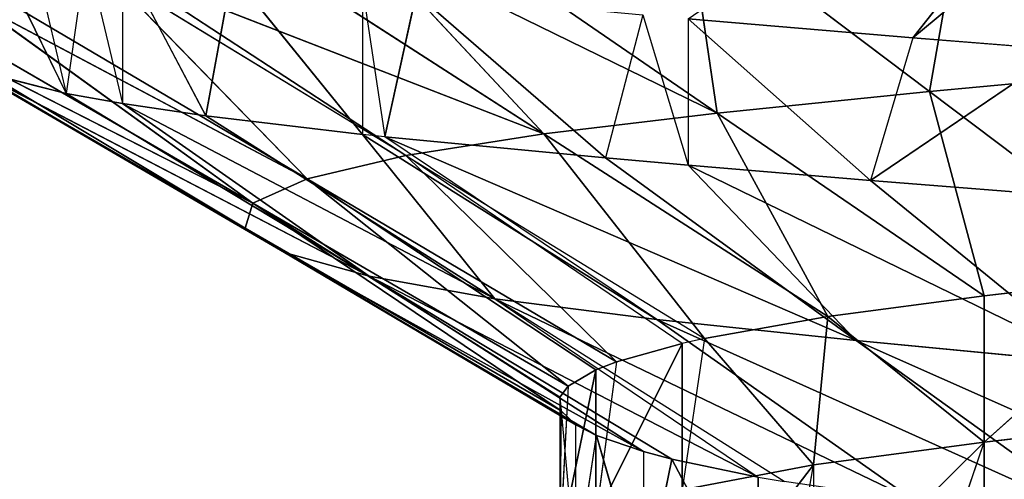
# Model space of a CAD drawing. Extents: x 186 to 416, y 0 to 124.
# Tile 218 of 256: x 243.784 to 244.373, y 118.223 to 118.498. Entities that reach past the tile are written whole.
import ezdxf

# ---------------------------------------------------------------- set-up
doc = ezdxf.new("R2010")
doc.units = 0
doc.header["$LTSCALE"] = 25.4
doc.layers.get('0').update_dxf_attribs({"color": 13, "linetype": 'CONTINUOUS'})

# ---------------------------------------------------------------- blocks, each defined once
blk = doc.blocks.new('PILLS-I-PLAFON-8266-8272_0')
at = {"color": 250}
for p, q in [((59.2508, 52.19067, 5.80683), (59.27242, 52.48794, 5.68356)), ((59.2508, 52.19067, 5.80683), (59.27242, 52.48794, 5.68356)), ((59.40139, 52.34918, 5.79293), (59.2508, 52.19067, 5.80683)), ((59.40139, 52.34918, 5.79293), (59.2508, 52.19067, 5.80683)), ((59.12357, 52.01865, 5.81983), (59.10562, 52.31237, 5.69745)), ((59.12357, 52.01865, 5.81983), (59.10562, 52.31237, 5.69745)), ((59.2508, 52.19067, 5.80683), (59.10562, 52.31237, 5.69745)), ((59.2508, 52.19067, 5.80683), (59.10562, 52.31237, 5.69745)), ((59.2508, 52.19067, 5.80683), (59.12357, 52.01865, 5.81983)), ((59.2508, 52.19067, 5.80683), (59.12357, 52.01865, 5.81983)), ((59.2508, 52.19067, 5.80683), (59.39598, 52.06897, 5.9162)), ((59.2508, 52.19067, 5.80683), (59.39598, 52.06897, 5.9162)), ((59.2508, 52.19067, 5.80683), (59.2835, 51.9171, 5.92907)), ((59.2508, 52.19067, 5.80683), (59.2835, 51.9171, 5.92907)), ((58.96469, 52.12185, 5.71045), (59.12357, 52.01865, 5.81983)), ((58.96469, 52.12185, 5.71045), (59.12357, 52.01865, 5.81983)), ((59.41171, 52.08744, 6.002), (59.2835, 51.9171, 6.01657)), ((59.41171, 52.08744, 6.002), (59.2835, 51.9171, 6.01657)), ((59.2835, 51.9171, 6.01657), (59.39598, 52.06897, 5.9162)), ((59.39598, 52.06897, 5.9162), (59.2835, 51.9171, 5.92907)), ((59.2835, 51.9171, 6.01657), (59.39598, 52.06897, 5.9162)), ((59.39598, 52.06897, 5.9162), (59.2835, 51.9171, 5.92907)), ((58.91125, 52.03464, 5.71583), (59.12357, 52.01865, 5.81983)), ((58.91125, 52.03464, 5.71583), (59.12357, 52.01865, 5.81983)), ((58.91125, 52.03464, 5.71583), (59.01989, 51.83606, 5.83209)), ((58.91125, 52.03464, 5.71583), (59.01989, 51.83606, 5.83209)), ((59.01989, 51.83606, 5.83209), (59.12357, 52.01865, 5.81983)), ((59.01989, 51.83606, 5.83209), (59.12357, 52.01865, 5.81983)), ((59.12357, 52.01865, 5.81983), (59.2835, 51.9171, 5.92907)), ((59.12357, 52.01865, 5.81983), (59.2835, 51.9171, 5.92907)), ((59.12357, 52.01865, 5.81983), (59.18991, 51.75251, 5.94146)), ((59.12357, 52.01865, 5.81983), (59.18991, 51.75251, 5.94146)), ((59.01989, 51.83606, 5.83209), (58.84986, 51.9196, 5.72271)), ((59.01989, 51.83606, 5.83209), (58.84986, 51.9196, 5.72271)), ((59.2835, 51.9171, 6.01657), (59.1813, 51.73468, 6.11779)), ((59.1813, 51.73468, 6.03029), (59.2835, 51.9171, 6.01657)), ((59.1813, 51.73468, 6.03029), (59.2835, 51.9171, 6.01657)), ((59.2835, 51.9171, 6.01657), (59.1813, 51.73468, 6.11779)), ((59.2835, 51.9171, 5.92907), (59.18991, 51.75251, 5.94146)), ((59.18991, 51.75251, 5.94146), (59.2835, 51.9171, 6.01657)), ((59.18991, 51.75251, 5.94146), (59.2835, 51.9171, 6.01657)), ((59.2835, 51.9171, 5.92907), (59.18991, 51.75251, 5.94146)), ((59.2526, 51.86768, 6.10789), (59.2835, 51.9171, 6.01657)), ((59.2835, 51.9171, 6.10407), (59.2835, 51.9171, 6.01657)), ((59.2835, 51.9171, 5.92907), (59.2835, 51.9171, 6.01657)), ((59.2835, 51.9171, 5.92907), (59.2835, 51.9171, 6.01657)), ((59.01989, 51.83606, 5.83209), (58.7676, 51.72658, 5.73426)), ((59.01989, 51.83606, 5.83209), (58.7676, 51.72658, 5.73426)), ((59.01989, 51.83606, 5.83209), (58.93716, 51.63804, 5.84521)), ((59.01989, 51.83606, 5.83209), (58.93716, 51.63804, 5.84521)), ((59.11609, 51.57581, 5.95458), (59.01989, 51.83606, 5.83209)), ((59.11609, 51.57581, 5.95458), (59.01989, 51.83606, 5.83209)), ((59.18991, 51.75251, 5.94146), (59.01989, 51.83606, 5.83209)), ((59.18991, 51.75251, 5.94146), (59.01989, 51.83606, 5.83209)), ((59.18991, 51.75251, 5.94146), (59.11609, 51.57581, 5.95458)), ((59.18991, 51.75251, 5.94146), (59.11609, 51.57581, 5.95458)), ((59.18991, 51.75251, 5.94146), (59.1813, 51.73468, 6.03029)), ((59.18991, 51.75251, 5.94146), (59.1813, 51.73468, 6.03029)), ((59.10263, 51.53535, 6.13259), (59.1813, 51.73468, 6.03029)), ((59.1813, 51.73468, 6.03029), (59.10263, 51.53535, 6.04509)), ((59.10263, 51.53535, 6.13259), (59.1813, 51.73468, 6.03029)), ((59.1813, 51.73468, 6.03029), (59.10263, 51.53535, 6.04509)), ((59.11609, 51.57581, 5.95458), (59.1813, 51.73468, 6.03029)), ((59.11609, 51.57581, 5.95458), (59.1813, 51.73468, 6.03029)), ((59.16605, 51.70166, 6.12024), (59.1813, 51.73468, 6.03029)), ((59.1813, 51.73468, 6.03029), (59.1813, 51.73468, 6.11779)), ((58.93716, 51.63804, 5.84521), (58.7676, 51.72658, 5.73426)), ((58.8782, 51.42702, 5.85919), (58.75824, 51.70028, 5.73583)), ((58.8782, 51.42702, 5.85919), (58.75824, 51.70028, 5.73583)), ((58.93716, 51.63804, 5.84521), (58.75824, 51.70028, 5.73583)), ((58.93716, 51.63804, 5.84521), (58.8782, 51.42702, 5.85919)), ((58.93716, 51.63804, 5.84521), (58.8782, 51.42702, 5.85919)), ((58.93716, 51.63804, 5.84521), (59.11609, 51.57581, 5.95458)), ((59.06347, 51.38749, 5.96857), (58.93716, 51.63804, 5.84521)), ((59.06347, 51.38749, 5.96857), (58.93716, 51.63804, 5.84521)), ((59.10263, 51.53535, 5.95759), (58.93716, 51.63804, 5.84521)), ((59.11609, 51.57581, 5.95458), (59.10263, 51.53535, 5.95759)), ((59.11609, 51.57581, 5.95458), (59.10263, 51.53535, 6.04509)), ((59.10263, 51.53535, 5.95759), (59.05104, 51.3226, 6.06089)), ((59.10263, 51.53535, 5.95759), (59.05104, 51.3226, 6.06089)), ((59.10263, 51.53535, 5.95759), (59.06347, 51.38749, 5.96857)), ((59.10263, 51.53535, 5.95759), (59.06347, 51.38749, 5.96857)), ((59.10263, 51.53535, 5.95759), (59.10263, 51.53535, 6.04509)), ((58.69293, 51.46656, 5.74982), (58.8782, 51.42702, 5.85919)), ((58.69293, 51.46656, 5.74982), (58.8782, 51.42702, 5.85919)), ((58.67962, 51.39825, 5.7539), (58.8782, 51.42702, 5.85919)), ((58.67962, 51.39825, 5.7539), (58.8782, 51.42702, 5.85919)), ((58.84565, 51.20741, 5.87375), (58.8782, 51.42702, 5.85919)), ((58.84565, 51.20741, 5.87375), (58.8782, 51.42702, 5.85919)), ((59.05104, 51.3226, 5.97339), (58.8782, 51.42702, 5.85919)), ((58.8782, 51.42702, 5.85919), (59.03443, 51.19151, 5.98312)), ((59.05104, 51.3226, 5.97339), (58.8782, 51.42702, 5.85919)), ((59.06347, 51.38749, 5.96857), (58.8782, 51.42702, 5.85919)), ((59.06347, 51.38749, 5.96857), (58.8782, 51.42702, 5.85919)), ((58.8782, 51.42702, 5.85919), (59.03443, 51.19151, 5.98312)), ((58.67962, 51.39825, 5.7539), (58.84565, 51.20741, 5.87375)), ((58.67962, 51.39825, 5.7539), (58.84565, 51.20741, 5.87375)), ((59.06347, 51.38749, 5.96857), (59.05104, 51.3226, 6.06089)), ((59.06347, 51.38749, 5.96857), (59.05104, 51.3226, 5.97339)), ((59.05104, 51.3226, 5.97339), (59.02946, 51.10215, 6.07726)), ((59.05104, 51.3226, 5.97339), (59.02946, 51.10215, 6.07726)), ((59.05104, 51.3226, 5.97339), (59.03443, 51.19151, 5.98312)), ((59.05104, 51.3226, 5.97339), (59.03443, 51.19151, 5.98312)), ((59.05104, 51.3226, 5.97339), (59.05104, 51.3226, 6.06089)), ((58.65688, 51.22331, 5.76437), (58.84565, 51.20741, 5.87375)), ((58.65688, 51.22331, 5.76437), (58.84565, 51.20741, 5.87375)), ((58.65, 51.05964, 5.77416), (58.84565, 51.20741, 5.87375)), ((58.65, 51.05964, 5.77416), (58.84565, 51.20741, 5.87375)), ((58.84565, 51.20741, 5.87375), (58.84105, 50.98427, 5.88853)), ((58.84565, 51.20741, 5.87375), (58.84105, 50.98427, 5.88853)), ((59.02946, 51.10215, 5.98976), (58.84565, 51.20741, 5.87375)), ((58.84565, 51.20741, 5.87375), (59.03032, 50.99238, 5.99791)), ((58.84565, 51.20741, 5.87375), (59.03032, 50.99238, 5.99791)), ((58.84565, 51.20741, 5.87375), (59.03443, 51.19151, 5.98312)), ((58.84565, 51.20741, 5.87375), (59.03443, 51.19151, 5.98312)), ((59.02946, 51.10215, 5.98976), (58.84565, 51.20741, 5.87375)), ((59.03443, 51.19151, 5.98312), (59.02946, 51.10215, 6.07726)), ((59.03443, 51.19151, 5.98312), (59.02946, 51.10215, 5.98976)), ((59.02946, 51.10215, 5.98976), (59.02946, 51.10215, 6.07726)), ((59.03032, 50.99238, 5.99791), (59.02946, 51.10215, 6.07726)), ((59.02946, 51.10215, 5.98976), (59.03032, 50.99238, 5.99791)), ((58.65, 51.05964, 5.77416), (58.84105, 50.98427, 5.88853)), ((58.65, 51.05964, 5.77416), (58.84105, 50.98427, 5.88853)), ((58.84105, 50.98427, 5.88853), (59.03032, 50.99238, 5.99791)), ((58.84105, 50.98427, 5.88853), (59.03032, 50.99238, 5.99791)), ((59.03032, 50.99238, 5.99791), (59.03914, 50.88043, 6.09372)), ((59.03032, 50.99238, 5.99791), (59.03914, 50.88043, 6.00622)), ((58.65179, 50.97615, 5.77916), (58.84105, 50.98427, 5.88853)), ((58.65179, 50.97615, 5.77916), (58.84105, 50.98427, 5.88853)), ((58.84105, 50.98427, 5.88853), (59.03914, 50.88043, 6.00622)), ((58.84105, 50.98427, 5.88853), (59.03914, 50.88043, 6.00622)), ((58.84105, 50.98427, 5.88853), (58.86462, 50.76293, 5.9032)), ((58.84105, 50.98427, 5.88853), (58.86462, 50.76293, 5.9032)), ((58.65179, 50.97615, 5.77916), (58.86462, 50.76293, 5.9032)), ((58.65179, 50.97615, 5.77916), (58.86462, 50.76293, 5.9032)), ((58.86462, 50.76293, 5.9032), (59.03914, 50.88043, 6.00622)), ((58.86462, 50.76293, 5.9032), (59.03914, 50.88043, 6.00622)), ((59.03914, 50.88043, 6.09372), (59.03914, 50.88043, 6.00622)), ((59.03914, 50.88043, 6.09372), (59.05136, 50.79486, 6.01258)), ((59.03914, 50.88043, 6.00622), (59.05136, 50.79486, 6.01258)), ((59.05136, 50.79486, 6.01258), (58.86462, 50.76293, 5.9032)), ((59.05136, 50.79486, 6.01258), (58.86462, 50.76293, 5.9032)), ((59.07951, 50.66401, 6.10979), (59.05136, 50.79486, 6.01258)), ((59.05136, 50.79486, 6.01258), (59.07951, 50.66401, 6.02229)), ((59.07951, 50.66401, 6.10979), (59.05136, 50.79486, 6.01258)), ((59.05136, 50.79486, 6.01258), (59.07951, 50.66401, 6.02229)), ((58.86462, 50.76293, 5.9032), (58.67789, 50.731, 5.79383)), ((58.86462, 50.76293, 5.9032), (58.67789, 50.731, 5.79383)), ((59.07951, 50.66401, 6.02229), (58.86462, 50.76293, 5.9032)), ((58.86462, 50.76293, 5.9032), (58.91525, 50.5486, 5.9174)), ((59.07951, 50.66401, 6.02229), (58.86462, 50.76293, 5.9032)), ((58.86462, 50.76293, 5.9032), (58.91525, 50.5486, 5.9174)), ((58.73396, 50.4936, 5.80803), (58.67789, 50.731, 5.79383)), ((58.91525, 50.5486, 5.9174), (58.67789, 50.731, 5.79383)), ((58.73396, 50.4936, 5.80803), (58.67789, 50.731, 5.79383)), ((58.91525, 50.5486, 5.9174), (58.67789, 50.731, 5.79383)), ((58.68531, 50.69024, 5.70876), (58.73396, 50.4936, 5.80803)), ((59.07951, 50.66401, 6.02229), (58.91525, 50.5486, 5.9174)), ((59.07951, 50.66401, 6.02229), (58.91525, 50.5486, 5.9174)), ((59.07951, 50.66401, 6.02229), (59.07951, 50.66401, 6.10979)), ((59.09653, 50.60358, 6.02678), (59.07951, 50.66401, 6.10979)), ((59.07951, 50.66401, 6.02229), (59.09653, 50.60358, 6.02678)), ((59.09653, 50.60358, 6.02678), (58.91525, 50.5486, 5.9174)), ((59.09653, 50.60358, 6.02678), (58.91525, 50.5486, 5.9174)), ((59.09653, 50.60358, 6.02678), (59.14826, 50.45893, 6.12502)), ((59.09653, 50.60358, 6.02678), (59.14826, 50.45893, 6.12502)), ((59.09653, 50.60358, 6.02678), (59.14826, 50.45893, 6.03752)), ((59.09653, 50.60358, 6.02678), (59.14826, 50.45893, 6.03752)), ((58.71207, 50.57157, 5.71586), (58.73396, 50.4936, 5.80803)), ((58.73396, 50.4936, 5.80803), (58.91525, 50.5486, 5.9174)), ((58.73396, 50.4936, 5.80803), (58.91525, 50.5486, 5.9174)), ((58.7676, 50.39271, 5.81407), (58.91525, 50.5486, 5.9174)), ((58.7676, 50.39271, 5.81407), (58.91525, 50.5486, 5.9174)), ((58.91525, 50.5486, 5.9174), (59.14826, 50.45893, 6.03752)), ((58.9906, 50.34592, 5.93083), (58.91525, 50.5486, 5.9174)), ((58.9906, 50.34592, 5.93083), (58.91525, 50.5486, 5.9174)), ((58.91525, 50.5486, 5.9174), (59.14826, 50.45893, 6.03752)), ((58.74588, 50.4557, 5.7228), (58.73396, 50.4936, 5.80803)), ((58.7676, 50.39271, 5.81407), (58.73396, 50.4936, 5.80803)), ((58.9906, 50.34592, 5.93083), (59.14826, 50.45893, 6.03752)), ((59.14826, 50.45893, 6.03752), (59.16378, 50.42272, 6.04021)), ((59.14826, 50.45893, 6.12502), (59.14826, 50.45893, 6.03752)), ((58.74588, 50.4557, 5.7228), (58.7676, 50.39271, 5.81407)), ((59.16378, 50.42272, 6.04021), (58.9906, 50.34592, 5.93083)), ((58.7676, 50.39271, 5.72657), (58.7676, 50.39271, 5.81407)), ((58.7676, 50.39271, 5.72657), (58.81742, 50.26912, 5.82146)), ((58.7676, 50.39271, 5.81407), (58.9906, 50.34592, 5.93083)), ((58.7676, 50.39271, 5.81407), (58.9906, 50.34592, 5.93083)), ((58.81742, 50.26912, 5.82146), (58.7676, 50.39271, 5.81407)), ((58.9906, 50.34592, 5.93083), (58.81742, 50.26912, 5.82146)), ((58.9906, 50.34592, 5.93083), (58.81742, 50.26912, 5.82146)), ((58.9906, 50.34592, 5.93083), (58.91125, 50.08464, 5.8325)), ((58.9906, 50.34592, 5.93083), (58.91125, 50.08464, 5.8325)), ((58.9906, 50.34592, 5.93083), (59.24161, 50.27022, 6.05153)), ((58.9906, 50.34592, 5.93083), (59.24161, 50.27022, 6.05153)), ((58.9906, 50.34592, 5.93083), (59.08746, 50.15865, 5.94326)), ((58.9906, 50.34592, 5.93083), (59.08746, 50.15865, 5.94326)), ((58.83308, 50.23472, 5.73602), (58.81742, 50.26912, 5.82146)), ((58.83308, 50.23472, 5.73602), (58.81742, 50.26912, 5.82146)), ((58.91125, 50.08464, 5.8325), (58.81742, 50.26912, 5.82146)), ((58.91125, 50.08464, 5.8325), (58.81742, 50.26912, 5.82146)), ((59.08746, 50.15865, 5.94326), (59.24161, 50.27022, 6.05153)), ((59.08746, 50.15865, 5.94326), (59.24161, 50.27022, 6.05153)), ((58.83308, 50.23472, 5.73602), (58.91125, 50.08464, 5.8325)), ((58.83308, 50.23472, 5.73602), (58.91125, 50.08464, 5.8325)), ((59.08746, 50.15865, 5.94326), (58.91125, 50.08464, 5.8325)), ((59.08746, 50.15865, 5.94326), (58.92471, 50.0617, 5.83388)), ((59.08746, 50.15865, 5.94326), (59.35953, 50.09546, 6.06561)), ((59.08746, 50.15865, 5.94326), (59.35953, 50.09546, 6.06561)), ((59.08746, 50.15865, 5.94326), (59.20681, 49.98327, 5.95592)), ((59.08746, 50.15865, 5.94326), (59.20681, 49.98327, 5.95592)), ((59.20681, 49.98327, 5.95592), (59.35953, 50.09546, 6.06561)), ((59.20681, 49.98327, 5.95592), (59.35953, 50.09546, 6.06561)), ((58.91125, 50.08464, 5.745), (58.92471, 50.0617, 5.83388)), ((58.92471, 50.0617, 5.83388), (58.91125, 50.08464, 5.8325)), ((58.91125, 50.08464, 5.745), (58.91125, 50.08464, 5.8325)), ((58.94348, 50.03083, 5.74828), (58.92471, 50.0617, 5.83388)), ((59.05689, 49.86745, 5.84654), (58.92471, 50.0617, 5.83388)), ((59.20681, 49.98327, 5.95592), (58.92471, 50.0617, 5.83388)), ((59.05689, 49.86745, 5.84654), (58.92471, 50.0617, 5.83388)), ((59.20681, 49.98327, 5.95592), (58.92471, 50.0617, 5.83388)), ((58.94348, 50.03083, 5.74828), (59.05689, 49.86745, 5.84654)), ((58.94348, 50.03083, 5.74828), (59.05689, 49.86745, 5.84654)), ((59.42089, 50.02132, 5.54731), (59.24088, 49.66132, 5.77474)), ((59.42089, 50.02132, 5.54731), (59.24088, 49.66132, 5.77474)), ((59.05689, 49.86745, 5.84654), (59.20681, 49.98327, 5.95592)), ((59.05689, 49.86745, 5.84654), (59.20681, 49.98327, 5.95592)), ((59.10621, 49.80621, 5.85093), (59.20681, 49.98327, 5.95592)), ((59.10621, 49.80621, 5.85093), (59.20681, 49.98327, 5.95592)), ((59.20681, 49.98327, 5.95592), (59.48451, 49.95326, 6.07892)), ((59.35001, 49.81985, 5.96955), (59.20681, 49.98327, 5.95592)), ((59.35001, 49.81985, 5.96955), (59.20681, 49.98327, 5.95592)), ((59.20681, 49.98327, 5.95592), (59.48451, 49.95326, 6.07892)), ((59.50496, 49.93302, 5.55599), (59.24088, 49.66132, 5.77474)), ((59.50496, 49.93302, 5.55599), (59.24088, 49.66132, 5.77474)), ((59.0792, 49.83912, 5.76104), (59.05689, 49.86745, 5.84654)), ((59.10621, 49.80621, 5.85093), (59.05689, 49.86745, 5.84654)), ((59.0792, 49.83912, 5.76104), (59.10621, 49.80621, 5.85093)), ((59.10621, 49.80621, 5.85093), (59.35001, 49.81985, 5.96955)), ((59.10621, 49.80621, 5.85093), (59.35001, 49.81985, 5.96955)), ((59.2155, 49.68644, 5.86017), (59.35001, 49.81985, 5.96955)), ((59.2155, 49.68644, 5.86017), (59.35001, 49.81985, 5.96955)), ((59.10621, 49.80621, 5.76343), (59.10621, 49.80621, 5.85093)), ((59.10621, 49.80621, 5.76343), (59.24088, 49.66132, 5.77474)), ((59.10621, 49.80621, 5.76343), (59.2155, 49.68644, 5.86017)), ((59.10621, 49.80621, 5.76343), (59.24088, 49.66132, 5.77474)), ((59.2155, 49.68644, 5.86017), (59.10621, 49.80621, 5.85093)), ((59.24088, 49.66132, 5.77474), (59.2155, 49.68644, 5.86017)), ((59.33077, 49.57925, 5.78185), (59.2155, 49.68644, 5.86017)), ((59.34657, 49.56585, 5.87057), (59.2155, 49.68644, 5.86017)), ((59.34657, 49.56585, 5.87057), (59.2155, 49.68644, 5.86017)), ((59.24088, 49.66132, 5.77474), (59.33077, 49.57925, 5.78185))]:
    blk.add_line(p, q, dxfattribs=at)
mesh = blk.add_polyface(dxfattribs=at)
corners = [(59.40139, 52.34918, 5.79293), (59.34656, 52.55343, 5.67776), (59.27242, 52.48794, 5.68356)]
mesh.append_faces([[corners[k] for k in face] for face in [(0, 1, 2)]], dxfattribs={"color": 250})
mesh = blk.add_polyface(dxfattribs=at)
corners = [(59.27242, 52.48794, 5.68356), (59.10562, 52.31237, 5.69745), (59.2508, 52.19067, 5.80683)]
mesh.append_faces([[corners[k] for k in face] for face in [(0, 1, 2)]], dxfattribs={"color": 250})
mesh = blk.add_polyface(dxfattribs=at)
corners = [(59.40139, 52.34918, 5.79293), (59.27242, 52.48794, 5.68356), (59.2508, 52.19067, 5.80683)]
mesh.append_faces([[corners[k] for k in face] for face in [(0, 1, 2)]], dxfattribs={"color": 250})
mesh = blk.add_polyface(dxfattribs=at)
corners = [(59.40139, 52.34918, 5.79293), (59.2508, 52.19067, 5.80683), (59.39598, 52.06897, 5.9162)]
mesh.append_faces([[corners[k] for k in face] for face in [(0, 1, 2)]], dxfattribs={"color": 250})
mesh = blk.add_polyface(dxfattribs=at)
corners = [(59.12357, 52.01865, 5.81983), (59.10562, 52.31237, 5.69745), (58.96469, 52.12185, 5.71045)]
mesh.append_faces([[corners[k] for k in face] for face in [(0, 1, 2)]], dxfattribs={"color": 250})
mesh = blk.add_polyface(dxfattribs=at)
corners = [(59.2508, 52.19067, 5.80683), (59.10562, 52.31237, 5.69745), (59.12357, 52.01865, 5.81983)]
mesh.append_faces([[corners[k] for k in face] for face in [(0, 1, 2)]], dxfattribs={"color": 250})
mesh = blk.add_polyface(dxfattribs=at)
corners = [(59.2835, 51.9171, 5.92907), (59.2508, 52.19067, 5.80683), (59.12357, 52.01865, 5.81983)]
mesh.append_faces([[corners[k] for k in face] for face in [(0, 1, 2)]], dxfattribs={"color": 250})
mesh = blk.add_polyface(dxfattribs=at)
corners = [(59.39598, 52.06897, 5.9162), (59.2508, 52.19067, 5.80683), (59.2835, 51.9171, 5.92907)]
mesh.append_faces([[corners[k] for k in face] for face in [(0, 1, 2)]], dxfattribs={"color": 250})
mesh = blk.add_polyface(dxfattribs=at)
corners = [(59.12357, 52.01865, 5.81983), (58.96469, 52.12185, 5.71045), (58.91125, 52.03464, 5.71583)]
mesh.append_faces([[corners[k] for k in face] for face in [(0, 1, 2)]], dxfattribs={"color": 250})
mesh = blk.add_polyface(dxfattribs=at)
corners = [(59.41171, 52.08744, 6.002), (59.2835, 51.9171, 6.01657), (59.2835, 51.9171, 6.10407)]
mesh.append_faces([[corners[k] for k in face] for face in [(0, 1, 2)]], dxfattribs={"color": 250})
mesh = blk.add_polyface(dxfattribs=at)
corners = [(59.41171, 52.08744, 6.002), (59.39598, 52.06897, 5.9162), (59.2835, 51.9171, 6.01657)]
mesh.append_faces([[corners[k] for k in face] for face in [(0, 1, 2)]], dxfattribs={"color": 250})
mesh = blk.add_polyface(dxfattribs=at)
corners = [(59.39598, 52.06897, 5.9162), (59.2835, 51.9171, 5.92907), (59.2835, 51.9171, 6.01657)]
mesh.append_faces([[corners[k] for k in face] for face in [(0, 1, 2)]], dxfattribs={"color": 250})
mesh = blk.add_polyface(dxfattribs=at)
corners = [(59.01989, 51.83606, 5.83209), (58.91125, 52.03464, 5.71583), (58.84986, 51.9196, 5.72271)]
mesh.append_faces([[corners[k] for k in face] for face in [(0, 1, 2)]], dxfattribs={"color": 250})
mesh = blk.add_polyface(dxfattribs=at)
corners = [(59.12357, 52.01865, 5.81983), (58.91125, 52.03464, 5.71583), (59.01989, 51.83606, 5.83209)]
mesh.append_faces([[corners[k] for k in face] for face in [(0, 1, 2)]], dxfattribs={"color": 250})
mesh = blk.add_polyface(dxfattribs=at)
corners = [(59.18991, 51.75251, 5.94146), (59.12357, 52.01865, 5.81983), (59.01989, 51.83606, 5.83209)]
mesh.append_faces([[corners[k] for k in face] for face in [(0, 1, 2)]], dxfattribs={"color": 250})
mesh = blk.add_polyface(dxfattribs=at)
corners = [(59.2835, 51.9171, 5.92907), (59.12357, 52.01865, 5.81983), (59.18991, 51.75251, 5.94146)]
mesh.append_faces([[corners[k] for k in face] for face in [(0, 1, 2)]], dxfattribs={"color": 250})
mesh = blk.add_polyface(dxfattribs=at)
corners = [(59.01989, 51.83606, 5.83209), (58.84986, 51.9196, 5.72271), (58.7676, 51.72658, 5.73426)]
mesh.append_faces([[corners[k] for k in face] for face in [(0, 1, 2)]], dxfattribs={"color": 250})
mesh = blk.add_polyface(dxfattribs=at)
corners = [(59.2835, 51.9171, 6.01657), (59.1813, 51.73468, 6.11779), (59.2526, 51.86768, 6.10789)]
mesh.append_faces([[corners[k] for k in face] for face in [(0, 1, 2)]], dxfattribs={"color": 250})
mesh = blk.add_polyface(dxfattribs=at)
corners = [(59.2835, 51.9171, 6.01657), (59.18991, 51.75251, 5.94146), (59.1813, 51.73468, 6.03029)]
mesh.append_faces([[corners[k] for k in face] for face in [(0, 1, 2)]], dxfattribs={"color": 250})
mesh = blk.add_polyface(dxfattribs=at)
corners = [(59.2835, 51.9171, 6.01657), (59.1813, 51.73468, 6.03029), (59.1813, 51.73468, 6.11779)]
mesh.append_faces([[corners[k] for k in face] for face in [(0, 1, 2)]], dxfattribs={"color": 250})
mesh = blk.add_polyface(dxfattribs=at)
corners = [(59.2835, 51.9171, 5.92907), (59.18991, 51.75251, 5.94146), (59.2835, 51.9171, 6.01657)]
mesh.append_faces([[corners[k] for k in face] for face in [(0, 1, 2)]], dxfattribs={"color": 250})
mesh = blk.add_polyface(dxfattribs=at)
corners = [(59.01989, 51.83606, 5.83209), (58.7676, 51.72658, 5.73426), (58.93716, 51.63804, 5.84521)]
mesh.append_faces([[corners[k] for k in face] for face in [(0, 1, 2)]], dxfattribs={"color": 250})
mesh = blk.add_polyface(dxfattribs=at)
corners = [(59.11609, 51.57581, 5.95458), (59.01989, 51.83606, 5.83209), (58.93716, 51.63804, 5.84521)]
mesh.append_faces([[corners[k] for k in face] for face in [(0, 1, 2)]], dxfattribs={"color": 250})
mesh = blk.add_polyface(dxfattribs=at)
corners = [(59.18991, 51.75251, 5.94146), (59.01989, 51.83606, 5.83209), (59.11609, 51.57581, 5.95458)]
mesh.append_faces([[corners[k] for k in face] for face in [(0, 1, 2)]], dxfattribs={"color": 250})
mesh = blk.add_polyface(dxfattribs=at)
corners = [(59.18991, 51.75251, 5.94146), (59.11609, 51.57581, 5.95458), (59.1813, 51.73468, 6.03029)]
mesh.append_faces([[corners[k] for k in face] for face in [(0, 1, 2)]], dxfattribs={"color": 250})
mesh = blk.add_polyface(dxfattribs=at)
corners = [(59.1813, 51.73468, 6.03029), (59.10263, 51.53535, 6.04509), (59.10263, 51.53535, 6.13259)]
mesh.append_faces([[corners[k] for k in face] for face in [(0, 1, 2)]], dxfattribs={"color": 250})
mesh = blk.add_polyface(dxfattribs=at)
corners = [(59.1813, 51.73468, 6.03029), (59.10263, 51.53535, 6.13259), (59.16605, 51.70166, 6.12024)]
mesh.append_faces([[corners[k] for k in face] for face in [(0, 1, 2)]], dxfattribs={"color": 250})
mesh = blk.add_polyface(dxfattribs=at)
corners = [(59.1813, 51.73468, 6.03029), (59.11609, 51.57581, 5.95458), (59.10263, 51.53535, 6.04509)]
mesh.append_faces([[corners[k] for k in face] for face in [(0, 1, 2)]], dxfattribs={"color": 250})
mesh = blk.add_polyface(dxfattribs=at)
corners = [(58.8782, 51.42702, 5.85919), (58.75824, 51.70028, 5.73583), (58.69293, 51.46656, 5.74982)]
mesh.append_faces([[corners[k] for k in face] for face in [(0, 1, 2)]], dxfattribs={"color": 250})
mesh = blk.add_polyface(dxfattribs=at)
corners = [(58.93716, 51.63804, 5.84521), (58.75824, 51.70028, 5.73583), (58.8782, 51.42702, 5.85919)]
mesh.append_faces([[corners[k] for k in face] for face in [(0, 1, 2)]], dxfattribs={"color": 250})
mesh = blk.add_polyface(dxfattribs=at)
corners = [(59.06347, 51.38749, 5.96857), (58.93716, 51.63804, 5.84521), (58.8782, 51.42702, 5.85919)]
mesh.append_faces([[corners[k] for k in face] for face in [(0, 1, 2)]], dxfattribs={"color": 250})
mesh = blk.add_polyface(dxfattribs=at)
corners = [(59.10263, 51.53535, 5.95759), (58.93716, 51.63804, 5.84521), (59.06347, 51.38749, 5.96857)]
mesh.append_faces([[corners[k] for k in face] for face in [(0, 1, 2)]], dxfattribs={"color": 250})
mesh = blk.add_polyface(dxfattribs=at)
corners = [(59.10263, 51.53535, 5.95759), (59.05104, 51.3226, 6.06089), (59.10263, 51.53535, 6.04509)]
mesh.append_faces([[corners[k] for k in face] for face in [(0, 1, 2)]], dxfattribs={"color": 250})
mesh = blk.add_polyface(dxfattribs=at)
corners = [(59.10263, 51.53535, 5.95759), (59.06347, 51.38749, 5.96857), (59.05104, 51.3226, 6.06089)]
mesh.append_faces([[corners[k] for k in face] for face in [(0, 1, 2)]], dxfattribs={"color": 250})
mesh = blk.add_polyface(dxfattribs=at)
corners = [(58.8782, 51.42702, 5.85919), (58.69293, 51.46656, 5.74982), (58.67962, 51.39825, 5.7539)]
mesh.append_faces([[corners[k] for k in face] for face in [(0, 1, 2)]], dxfattribs={"color": 250})
mesh = blk.add_polyface(dxfattribs=at)
corners = [(58.8782, 51.42702, 5.85919), (58.67962, 51.39825, 5.7539), (58.84565, 51.20741, 5.87375)]
mesh.append_faces([[corners[k] for k in face] for face in [(0, 1, 2)]], dxfattribs={"color": 250})
mesh = blk.add_polyface(dxfattribs=at)
corners = [(59.03443, 51.19151, 5.98312), (58.8782, 51.42702, 5.85919), (58.84565, 51.20741, 5.87375)]
mesh.append_faces([[corners[k] for k in face] for face in [(0, 1, 2)]], dxfattribs={"color": 250})
mesh = blk.add_polyface(dxfattribs=at)
corners = [(59.05104, 51.3226, 5.97339), (58.8782, 51.42702, 5.85919), (59.03443, 51.19151, 5.98312)]
mesh.append_faces([[corners[k] for k in face] for face in [(0, 1, 2)]], dxfattribs={"color": 250})
mesh = blk.add_polyface(dxfattribs=at)
corners = [(59.06347, 51.38749, 5.96857), (58.8782, 51.42702, 5.85919), (59.05104, 51.3226, 5.97339)]
mesh.append_faces([[corners[k] for k in face] for face in [(0, 1, 2)]], dxfattribs={"color": 250})
mesh = blk.add_polyface(dxfattribs=at)
corners = [(58.84565, 51.20741, 5.87375), (58.67962, 51.39825, 5.7539), (58.65688, 51.22331, 5.76437)]
mesh.append_faces([[corners[k] for k in face] for face in [(0, 1, 2)]], dxfattribs={"color": 250})
mesh = blk.add_polyface(dxfattribs=at)
corners = [(59.05104, 51.3226, 5.97339), (59.02946, 51.10215, 6.07726), (59.05104, 51.3226, 6.06089)]
mesh.append_faces([[corners[k] for k in face] for face in [(0, 1, 2)]], dxfattribs={"color": 250})
mesh = blk.add_polyface(dxfattribs=at)
corners = [(59.05104, 51.3226, 5.97339), (59.03443, 51.19151, 5.98312), (59.02946, 51.10215, 6.07726)]
mesh.append_faces([[corners[k] for k in face] for face in [(0, 1, 2)]], dxfattribs={"color": 250})
mesh = blk.add_polyface(dxfattribs=at)
corners = [(58.84565, 51.20741, 5.87375), (58.65688, 51.22331, 5.76437), (58.65, 51.05964, 5.77416)]
mesh.append_faces([[corners[k] for k in face] for face in [(0, 1, 2)]], dxfattribs={"color": 250})
mesh = blk.add_polyface(dxfattribs=at)
corners = [(58.84565, 51.20741, 5.87375), (58.65, 51.05964, 5.77416), (58.84105, 50.98427, 5.88853)]
mesh.append_faces([[corners[k] for k in face] for face in [(0, 1, 2)]], dxfattribs={"color": 250})
mesh = blk.add_polyface(dxfattribs=at)
corners = [(59.03032, 50.99238, 5.99791), (58.84565, 51.20741, 5.87375), (58.84105, 50.98427, 5.88853)]
mesh.append_faces([[corners[k] for k in face] for face in [(0, 1, 2)]], dxfattribs={"color": 250})
mesh = blk.add_polyface(dxfattribs=at)
corners = [(59.03032, 50.99238, 5.99791), (59.02946, 51.10215, 5.98976), (58.84565, 51.20741, 5.87375)]
mesh.append_faces([[corners[k] for k in face] for face in [(0, 1, 2)]], dxfattribs={"color": 250})
mesh = blk.add_polyface(dxfattribs=at)
corners = [(59.03443, 51.19151, 5.98312), (58.84565, 51.20741, 5.87375), (59.02946, 51.10215, 5.98976)]
mesh.append_faces([[corners[k] for k in face] for face in [(0, 1, 2)]], dxfattribs={"color": 250})
mesh = blk.add_polyface(dxfattribs=at)
corners = [(59.02946, 51.10215, 6.07726), (59.03032, 50.99238, 5.99791), (59.03914, 50.88043, 6.09372)]
mesh.append_faces([[corners[k] for k in face] for face in [(0, 1, 2)]], dxfattribs={"color": 250})
mesh = blk.add_polyface(dxfattribs=at)
corners = [(58.84105, 50.98427, 5.88853), (58.65, 51.05964, 5.77416), (58.65179, 50.97615, 5.77916)]
mesh.append_faces([[corners[k] for k in face] for face in [(0, 1, 2)]], dxfattribs={"color": 250})
mesh = blk.add_polyface(dxfattribs=at)
corners = [(59.03914, 50.88043, 6.00622), (59.03032, 50.99238, 5.99791), (58.84105, 50.98427, 5.88853)]
mesh.append_faces([[corners[k] for k in face] for face in [(0, 1, 2)]], dxfattribs={"color": 250})
mesh = blk.add_polyface(dxfattribs=at)
corners = [(58.86462, 50.76293, 5.9032), (58.84105, 50.98427, 5.88853), (58.65179, 50.97615, 5.77916)]
mesh.append_faces([[corners[k] for k in face] for face in [(0, 1, 2)]], dxfattribs={"color": 250})
mesh = blk.add_polyface(dxfattribs=at)
corners = [(59.03914, 50.88043, 6.00622), (58.84105, 50.98427, 5.88853), (58.86462, 50.76293, 5.9032)]
mesh.append_faces([[corners[k] for k in face] for face in [(0, 1, 2)]], dxfattribs={"color": 250})
mesh = blk.add_polyface(dxfattribs=at)
corners = [(58.86462, 50.76293, 5.9032), (58.65179, 50.97615, 5.77916), (58.67789, 50.731, 5.79383)]
mesh.append_faces([[corners[k] for k in face] for face in [(0, 1, 2)]], dxfattribs={"color": 250})
mesh = blk.add_polyface(dxfattribs=at)
corners = [(59.05136, 50.79486, 6.01258), (59.03914, 50.88043, 6.00622), (58.86462, 50.76293, 5.9032)]
mesh.append_faces([[corners[k] for k in face] for face in [(0, 1, 2)]], dxfattribs={"color": 250})
mesh = blk.add_polyface(dxfattribs=at)
corners = [(59.03914, 50.88043, 6.09372), (59.05136, 50.79486, 6.01258), (59.07951, 50.66401, 6.10979)]
mesh.append_faces([[corners[k] for k in face] for face in [(0, 1, 2)]], dxfattribs={"color": 250})
mesh = blk.add_polyface(dxfattribs=at)
corners = [(59.07951, 50.66401, 6.02229), (59.05136, 50.79486, 6.01258), (58.86462, 50.76293, 5.9032)]
mesh.append_faces([[corners[k] for k in face] for face in [(0, 1, 2)]], dxfattribs={"color": 250})
mesh = blk.add_polyface(dxfattribs=at)
corners = [(59.05136, 50.79486, 6.01258), (59.07951, 50.66401, 6.02229), (59.07951, 50.66401, 6.10979)]
mesh.append_faces([[corners[k] for k in face] for face in [(0, 1, 2)]], dxfattribs={"color": 250})
mesh = blk.add_polyface(dxfattribs=at)
corners = [(58.91525, 50.5486, 5.9174), (58.86462, 50.76293, 5.9032), (58.67789, 50.731, 5.79383)]
mesh.append_faces([[corners[k] for k in face] for face in [(0, 1, 2)]], dxfattribs={"color": 250})
mesh = blk.add_polyface(dxfattribs=at)
corners = [(59.07951, 50.66401, 6.02229), (58.86462, 50.76293, 5.9032), (58.91525, 50.5486, 5.9174)]
mesh.append_faces([[corners[k] for k in face] for face in [(0, 1, 2)]], dxfattribs={"color": 250})
mesh = blk.add_polyface(dxfattribs=at)
corners = [(58.67789, 50.731, 5.79383), (58.68531, 50.69024, 5.70876), (58.73396, 50.4936, 5.80803)]
mesh.append_faces([[corners[k] for k in face] for face in [(0, 1, 2)]], dxfattribs={"color": 250})
mesh = blk.add_polyface(dxfattribs=at)
corners = [(58.91525, 50.5486, 5.9174), (58.67789, 50.731, 5.79383), (58.73396, 50.4936, 5.80803)]
mesh.append_faces([[corners[k] for k in face] for face in [(0, 1, 2)]], dxfattribs={"color": 250})
mesh = blk.add_polyface(dxfattribs=at)
corners = [(59.09653, 50.60358, 6.02678), (59.07951, 50.66401, 6.02229), (58.91525, 50.5486, 5.9174)]
mesh.append_faces([[corners[k] for k in face] for face in [(0, 1, 2)]], dxfattribs={"color": 250})
mesh = blk.add_polyface(dxfattribs=at)
corners = [(59.07951, 50.66401, 6.10979), (59.09653, 50.60358, 6.02678), (59.14826, 50.45893, 6.12502)]
mesh.append_faces([[corners[k] for k in face] for face in [(0, 1, 2)]], dxfattribs={"color": 250})
mesh = blk.add_polyface(dxfattribs=at)
corners = [(59.14826, 50.45893, 6.03752), (59.09653, 50.60358, 6.02678), (58.91525, 50.5486, 5.9174)]
mesh.append_faces([[corners[k] for k in face] for face in [(0, 1, 2)]], dxfattribs={"color": 250})
mesh = blk.add_polyface(dxfattribs=at)
corners = [(59.09653, 50.60358, 6.02678), (59.14826, 50.45893, 6.03752), (59.14826, 50.45893, 6.12502)]
mesh.append_faces([[corners[k] for k in face] for face in [(0, 1, 2)]], dxfattribs={"color": 250})
mesh = blk.add_polyface(dxfattribs=at)
corners = [(58.91525, 50.5486, 5.9174), (58.73396, 50.4936, 5.80803), (58.7676, 50.39271, 5.81407)]
mesh.append_faces([[corners[k] for k in face] for face in [(0, 1, 2)]], dxfattribs={"color": 250})
mesh = blk.add_polyface(dxfattribs=at)
corners = [(58.9906, 50.34592, 5.93083), (58.91525, 50.5486, 5.9174), (58.7676, 50.39271, 5.81407)]
mesh.append_faces([[corners[k] for k in face] for face in [(0, 1, 2)]], dxfattribs={"color": 250})
mesh = blk.add_polyface(dxfattribs=at)
corners = [(59.14826, 50.45893, 6.03752), (58.91525, 50.5486, 5.9174), (58.9906, 50.34592, 5.93083)]
mesh.append_faces([[corners[k] for k in face] for face in [(0, 1, 2)]], dxfattribs={"color": 250})
mesh = blk.add_polyface(dxfattribs=at)
corners = [(59.24161, 50.27022, 6.05153), (59.16378, 50.42272, 6.04021), (58.9906, 50.34592, 5.93083)]
mesh.append_faces([[corners[k] for k in face] for face in [(0, 1, 2)]], dxfattribs={"color": 250})
mesh = blk.add_polyface(dxfattribs=at)
corners = [(58.7676, 50.39271, 5.72657), (58.83308, 50.23472, 5.73602), (58.81742, 50.26912, 5.82146)]
mesh.append_faces([[corners[k] for k in face] for face in [(0, 1, 2)]], dxfattribs={"color": 250})
mesh = blk.add_polyface(dxfattribs=at)
corners = [(58.9906, 50.34592, 5.93083), (58.7676, 50.39271, 5.81407), (58.81742, 50.26912, 5.82146)]
mesh.append_faces([[corners[k] for k in face] for face in [(0, 1, 2)]], dxfattribs={"color": 250})
mesh = blk.add_polyface(dxfattribs=at)
corners = [(58.9906, 50.34592, 5.93083), (58.81742, 50.26912, 5.82146), (58.91125, 50.08464, 5.8325)]
mesh.append_faces([[corners[k] for k in face] for face in [(0, 1, 2)]], dxfattribs={"color": 250})
mesh = blk.add_polyface(dxfattribs=at)
corners = [(59.08746, 50.15865, 5.94326), (58.9906, 50.34592, 5.93083), (58.91125, 50.08464, 5.8325)]
mesh.append_faces([[corners[k] for k in face] for face in [(0, 1, 2)]], dxfattribs={"color": 250})
mesh = blk.add_polyface(dxfattribs=at)
corners = [(59.24161, 50.27022, 6.05153), (58.9906, 50.34592, 5.93083), (59.08746, 50.15865, 5.94326)]
mesh.append_faces([[corners[k] for k in face] for face in [(0, 1, 2)]], dxfattribs={"color": 250})
mesh = blk.add_polyface(dxfattribs=at)
corners = [(58.81742, 50.26912, 5.82146), (58.83308, 50.23472, 5.73602), (58.91125, 50.08464, 5.8325)]
mesh.append_faces([[corners[k] for k in face] for face in [(0, 1, 2)]], dxfattribs={"color": 250})
mesh = blk.add_polyface(dxfattribs=at)
corners = [(59.35953, 50.09546, 6.06561), (59.24161, 50.27022, 6.05153), (59.08746, 50.15865, 5.94326)]
mesh.append_faces([[corners[k] for k in face] for face in [(0, 1, 2)]], dxfattribs={"color": 250})
mesh = blk.add_polyface(dxfattribs=at)
corners = [(58.83308, 50.23472, 5.73602), (58.91125, 50.08464, 5.745), (58.91125, 50.08464, 5.8325)]
mesh.append_faces([[corners[k] for k in face] for face in [(0, 1, 2)]], dxfattribs={"color": 250})
mesh = blk.add_polyface(dxfattribs=at)
corners = [(59.20681, 49.98327, 5.95592), (59.08746, 50.15865, 5.94326), (58.92471, 50.0617, 5.83388)]
mesh.append_faces([[corners[k] for k in face] for face in [(0, 1, 2)]], dxfattribs={"color": 250})
mesh = blk.add_polyface(dxfattribs=at)
corners = [(59.35953, 50.09546, 6.06561), (59.08746, 50.15865, 5.94326), (59.20681, 49.98327, 5.95592)]
mesh.append_faces([[corners[k] for k in face] for face in [(0, 1, 2)]], dxfattribs={"color": 250})
mesh = blk.add_polyface(dxfattribs=at)
corners = [(59.48451, 49.95326, 6.07892), (59.35953, 50.09546, 6.06561), (59.20681, 49.98327, 5.95592)]
mesh.append_faces([[corners[k] for k in face] for face in [(0, 1, 2)]], dxfattribs={"color": 250})
mesh = blk.add_polyface(dxfattribs=at)
corners = [(58.92471, 50.0617, 5.83388), (58.94348, 50.03083, 5.74828), (59.05689, 49.86745, 5.84654)]
mesh.append_faces([[corners[k] for k in face] for face in [(0, 1, 2)]], dxfattribs={"color": 250})
mesh = blk.add_polyface(dxfattribs=at)
corners = [(59.20681, 49.98327, 5.95592), (58.92471, 50.0617, 5.83388), (59.05689, 49.86745, 5.84654)]
mesh.append_faces([[corners[k] for k in face] for face in [(0, 1, 2)]], dxfattribs={"color": 250})
mesh = blk.add_polyface(dxfattribs=at)
corners = [(58.94348, 50.03083, 5.74828), (59.0792, 49.83912, 5.76104), (59.05689, 49.86745, 5.84654)]
mesh.append_faces([[corners[k] for k in face] for face in [(0, 1, 2)]], dxfattribs={"color": 250})
mesh = blk.add_polyface(dxfattribs=at)
corners = [(59.42089, 50.02132, 5.54731), (59.24088, 49.66132, 5.77474), (59.10621, 49.80621, 5.76343)]
mesh.append_faces([[corners[k] for k in face] for face in [(0, 1, 2)]], dxfattribs={"color": 250})
mesh = blk.add_polyface(dxfattribs=at)
corners = [(59.50496, 49.93302, 5.55599), (59.24088, 49.66132, 5.77474), (59.42089, 50.02132, 5.54731)]
mesh.append_faces([[corners[k] for k in face] for face in [(0, 1, 2)]], dxfattribs={"color": 250})
mesh = blk.add_polyface(dxfattribs=at)
corners = [(59.20681, 49.98327, 5.95592), (59.05689, 49.86745, 5.84654), (59.10621, 49.80621, 5.85093)]
mesh.append_faces([[corners[k] for k in face] for face in [(0, 1, 2)]], dxfattribs={"color": 250})
mesh = blk.add_polyface(dxfattribs=at)
corners = [(59.35001, 49.81985, 5.96955), (59.20681, 49.98327, 5.95592), (59.10621, 49.80621, 5.85093)]
mesh.append_faces([[corners[k] for k in face] for face in [(0, 1, 2)]], dxfattribs={"color": 250})
mesh = blk.add_polyface(dxfattribs=at)
corners = [(59.48451, 49.95326, 6.07892), (59.20681, 49.98327, 5.95592), (59.35001, 49.81985, 5.96955)]
mesh.append_faces([[corners[k] for k in face] for face in [(0, 1, 2)]], dxfattribs={"color": 250})
mesh = blk.add_polyface(dxfattribs=at)
corners = [(59.50496, 49.93302, 5.55599), (59.33077, 49.57925, 5.78185), (59.24088, 49.66132, 5.77474)]
mesh.append_faces([[corners[k] for k in face] for face in [(0, 1, 2)]], dxfattribs={"color": 250})
mesh = blk.add_polyface(dxfattribs=at)
corners = [(59.35001, 49.81985, 5.96955), (59.10621, 49.80621, 5.85093), (59.2155, 49.68644, 5.86017)]
mesh.append_faces([[corners[k] for k in face] for face in [(0, 1, 2)]], dxfattribs={"color": 250})
mesh = blk.add_polyface(dxfattribs=at)
corners = [(59.35001, 49.81985, 5.96955), (59.2155, 49.68644, 5.86017), (59.34657, 49.56585, 5.87057)]
mesh.append_faces([[corners[k] for k in face] for face in [(0, 1, 2)]], dxfattribs={"color": 250})
mesh = blk.add_polyface(dxfattribs=at)
corners = [(59.10621, 49.80621, 5.76343), (59.24088, 49.66132, 5.77474), (59.2155, 49.68644, 5.86017)]
mesh.append_faces([[corners[k] for k in face] for face in [(0, 1, 2)]], dxfattribs={"color": 250})
mesh = blk.add_polyface(dxfattribs=at)
corners = [(59.34657, 49.56585, 5.87057), (59.2155, 49.68644, 5.86017), (59.33077, 49.57925, 5.78185)]
mesh.append_faces([[corners[k] for k in face] for face in [(0, 1, 2)]], dxfattribs={"color": 250})
mesh = blk.add_polyface(dxfattribs=at)
corners = [(77.6, 30.05964, 90.26167), (43.6, 30.05964, 0.26166), (43.6, 30.05964, 90.26167)]
mesh.append_faces([[corners[k] for k in face] for face in [(0, 1, 2)]], dxfattribs={"color": 250})
mesh = blk.add_polyface(dxfattribs=at)
corners = [(77.6, 30.05964, 90.26167), (77.6, 30.05964, 0.26166), (43.6, 30.05964, 0.26166)]
mesh.append_faces([[corners[k] for k in face] for face in [(0, 1, 2)]], dxfattribs={"color": 250})
mesh = blk.add_polyface(dxfattribs=at)
corners = [(40.6, 27.05964, 90.26167), (80.6, 27.05964, 0.26166), (80.6, 27.05964, 90.26167)]
mesh.append_faces([[corners[k] for k in face] for face in [(0, 1, 2)]], dxfattribs={"color": 250})
mesh = blk.add_polyface(dxfattribs=at)
corners = [(40.6, 27.05964, 90.26167), (40.6, 27.05964, 0.26166), (80.6, 27.05964, 0.26166)]
mesh.append_faces([[corners[k] for k in face] for face in [(0, 1, 2)]], dxfattribs={"color": 250})

msp = doc.modelspace()

# ---------------------------------------------------------------- block references
at = {"color": 0, "extrusion": (0, -1, -3.88578e-16)}
msp.add_blockref('PILLS-I-PLAFON-8266-8272_0', (185.07765, 1965.15091, -124.26167), dxfattribs=at)

doc.saveas('drawing.dxf')
